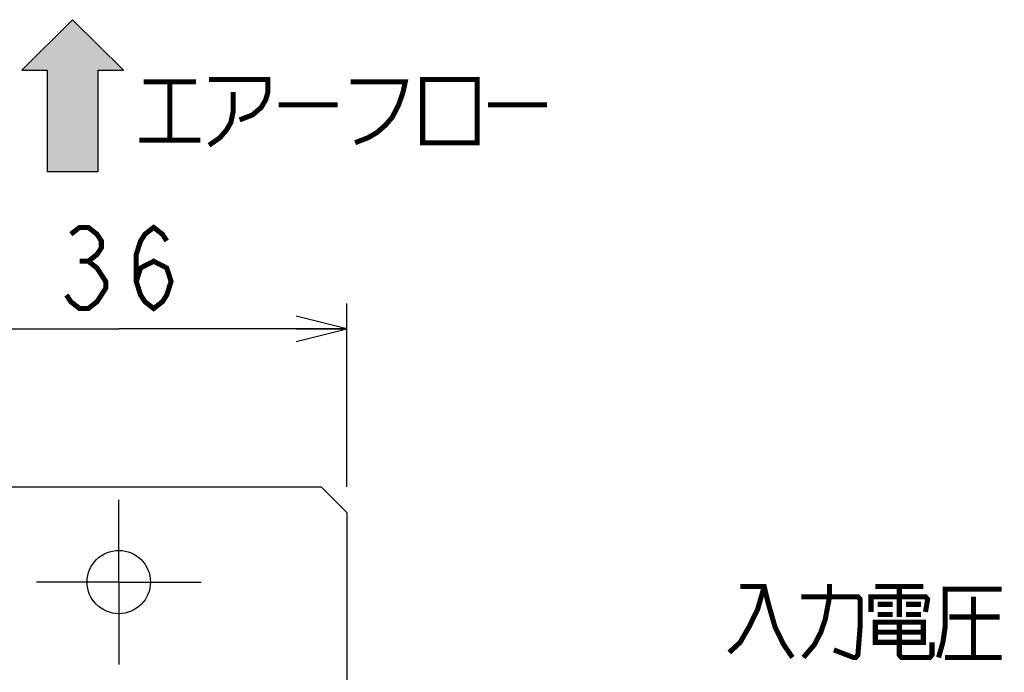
# Model space of a CAD drawing. Extents: x 61 to 816, y 33 to 560.
# Tile 14 of 20: x 439 to 516, y 443 to 494. Entities that reach past the tile are written whole.
import ezdxf

# ---------------------------------------------------------------- set-up
doc = ezdxf.new("R2010")
doc.units = 0
doc.header["$LTSCALE"] = 46.2
doc.linetypes.add('CENTER', pattern=[0.6, 0.375, -0.075, 0.075, -0.075])
doc.layers.get('0').update_dxf_attribs({"linetype": 'CONTINUOUS'})
for name, color, linetype in [('ALL_AXIS', 7, 'CONTINUOUS'), ('ALL_DIM', 7, 'CONTINUOUS'), ('ALL_FEATURES', 7, 'CONTINUOUS'), ('ALL_NOTE', 7, 'CONTINUOUS')]:
    doc.layers.add(name, color=color, linetype=linetype)
doc.dimstyles.get("Standard").update_dxf_attribs({"dimtxt": 2.5, "dimasz": 2.5, "dimexe": 1.25, "dimexo": 0.625, "dimtad": 1, "dimcen": 2.5, "dimazin": 3, "dimtfac": 1, "dimtmove": 0, "dimatfit": 3})

# ---------------------------------------------------------------- blocks, each defined once
blk = doc.blocks.new('_OPEN')
at = {"color": 0, "linetype": 'BYBLOCK'}
for p, q in [((0, 0), (-1, 0.25)), ((-1, -0.25), (0, 0)), ((-1, 0), (0, 0))]:
    blk.add_line(p, q, dxfattribs=at)
blk = doc.blocks.new('*D13')
at = {"layer": 'ALL_DIM', "color": 2, "linetype": 'CONTINUOUS'}
for p, q in [((428.5, 458.05), (428.5, 472)), ((464.5, 457.524), (464.5, 472)), ((428.5, 470), (446.5, 470)), ((464.5, 470), (446.5, 470))]:
    blk.add_line(p, q, dxfattribs=at)
at = {"layer": 'ALL_DIM', "color": 2, "linetype": 'CONTINUOUS', "xscale": 4, "yscale": 4, "zscale": 4, "rotation": 180}
blk.add_blockref('_OPEN', (428.5, 470), dxfattribs=at)
at = {"layer": 'ALL_DIM', "color": 2, "linetype": 'CONTINUOUS', "xscale": 4, "yscale": 4, "zscale": 4}
blk.add_blockref('_OPEN', (464.5, 470), dxfattribs=at)
blk = doc.blocks.new('ARROW_BL0', base_point=(442.86, 488.408))
at = {"color": 7, "linetype": 'CONTINUOUS'}
for p, q in [((442.86, 494.408), (438.86, 490.408)), ((446.86, 490.408), (442.86, 494.408)), ((438.86, 490.408), (440.86, 490.408)), ((440.86, 490.408), (440.86, 482.408)), ((444.86, 482.408), (444.86, 490.408)), ((444.86, 490.408), (446.86, 490.408)), ((440.86, 482.408), (444.86, 482.408))]:
    blk.add_line(p, q, dxfattribs=at)
for points in [[(438.86, 490.408), (442.86, 494.408), (440.86, 490.408)], [(442.86, 494.408), (444.86, 482.408), (440.86, 490.408)], [(444.86, 482.408), (442.86, 494.408), (444.86, 490.408)], [(442.86, 494.408), (446.86, 490.408), (444.86, 490.408)], [(444.86, 482.408), (440.86, 482.408), (440.86, 490.408)]]:
    blk.add_solid(points, dxfattribs=at)

msp = doc.modelspace()

# ---------------------------------------------------------------- linework, layer by layer
at = {"layer": 'ALL_AXIS', "color": 7, "linetype": 'CENTER'}
for q in [(446.5, 456.5), (440, 450), (446.5, 443.5), (453, 450)]:
    msp.add_line((446.5, 450), q, dxfattribs=at)
at = {"layer": 'ALL_AXIS', "color": 3, "linetype": 'CONTINUOUS'}
msp.add_circle((446.5, 450), 2.5, dxfattribs=at)
at = {"layer": 'ALL_DIM', "color": 2, "linetype": 'CONTINUOUS', "const_width": 0.4}
for points in [[(442.716, 477.467), (443.404, 478), (444.092, 478), (444.78, 477.467), (445.124, 476.933), (445.124, 476.4), (444.78, 475.867), (444.092, 475.333), (444.78, 474.8), (445.124, 474.267), (445.468, 473.733), (445.468, 473.2), (445.124, 472.667), (444.78, 472.133), (444.092, 471.6), (443.404, 471.6), (442.716, 472.133), (442.372, 472.667)], [(447.876, 473.733), (448.22, 474.8), (449.252, 475.333), (450.284, 474.8), (450.628, 473.733), (450.284, 472.667), (449.94, 472.133), (449.252, 471.6), (448.564, 472.133), (448.22, 472.667), (447.876, 473.733), (447.876, 475.867), (448.22, 476.933), (448.564, 477.467), (449.252, 478), (449.94, 477.467), (450.284, 476.933)], [(443.404, 475.333), (444.092, 475.333)]]:
    msp.add_lwpolyline(points, dxfattribs=at)
at = {"layer": 'ALL_FEATURES', "color": 3, "linetype": 'CONTINUOUS'}
for p, q in [((462.5, 457.5), (430.5, 457.5)), ((464.5, 455.5), (462.5, 457.5)), ((464.5, 455.5), (464.5, 440))]:
    msp.add_line(p, q, dxfattribs=at)
at = {"layer": 'ALL_NOTE', "color": 2, "linetype": 'CONTINUOUS', "const_width": 0.4}
for points in [[(448.462, 489.492), (452.59, 489.492)], [(450.526, 489.492), (450.526, 484.892)], [(453.622, 489.692), (458.266, 489.692), (458.266, 488.692), (458.094, 488.092), (457.75, 487.492), (457.062, 486.892), (456.03, 486.492)], [(464.802, 489.492), (469.102, 489.492), (468.93, 488.692), (468.586, 487.692), (468.07, 486.692), (467.554, 486.092), (466.866, 485.492), (466.178, 485.092), (465.146, 484.692)], [(470.478, 489.692), (470.478, 484.692), (474.778, 484.692), (474.778, 489.692), (470.478, 489.692)], [(455.514, 488.692), (455.514, 487.092), (455.342, 486.292), (454.998, 485.692), (454.482, 485.092), (453.622, 484.492)], [(459.126, 487.692), (463.77, 487.692)], [(475.638, 487.692), (480.282, 487.692)], [(448.118, 484.892), (452.934, 484.892)], [(497.424, 449.641), (496.908, 447.841), (496.22, 446.441), (495.532, 445.241), (494.672, 444.441)], [(495.532, 449.641), (497.424, 449.641), (497.768, 448.241), (498.284, 446.441), (498.972, 445.041), (499.66, 444.041)], [(500.52, 444.041), (501.38, 445.041), (501.896, 446.041), (502.24, 447.041), (502.584, 448.841), (502.584, 449.841)], [(506.196, 449.641), (509.98, 449.641)], [(508.088, 449.641), (508.088, 447.241)], [(511.184, 444.041), (511.528, 445.241), (511.7, 446.441), (511.7, 449.441), (516.172, 449.441)], [(500.348, 448.841), (504.82, 448.841), (504.992, 448.641), (504.992, 446.441), (504.82, 444.241), (504.648, 444.041), (504.476, 444.041), (502.928, 444.641)], [(505.852, 447.641), (505.852, 448.841), (510.152, 448.841), (510.324, 448.641), (510.152, 447.641)], [(506.368, 448.241), (507.572, 448.241)], [(508.604, 448.241), (509.808, 448.241)], [(513.936, 448.841), (513.936, 444.041)], [(506.368, 447.441), (507.572, 447.441)], [(508.604, 447.441), (509.808, 447.441)], [(506.196, 446.841), (506.196, 445.241), (509.98, 445.241), (509.98, 446.841), (506.196, 446.841)], [(508.088, 446.841), (508.088, 444.241), (508.26, 444.041), (510.496, 444.041), (510.668, 444.241), (510.668, 445.241)], [(512.044, 447.241), (516, 447.241)], [(506.196, 446.041), (509.98, 446.041)], [(511.7, 444.041), (516.172, 444.041)]]:
    msp.add_lwpolyline(points, dxfattribs=at)

# ---------------------------------------------------------------- block references
at = {"color": 2, "linetype": 'CONTINUOUS'}
msp.add_blockref('ARROW_BL0', (442.86, 488.408), dxfattribs=at)

# ---------------------------------------------------------------- dimensions: what is measured, and where the dimension line sits
at = {"layer": 'ALL_DIM', "color": 2, "linetype": 'CONTINUOUS'}
dim = msp.add_linear_dim(base=(428.5, 470), p1=(464.5, 457.524), p2=(428.5, 458.05), angle=180, dimstyle='Standard', dxfattribs=at)
dim.commit()
dim.dimension.update_dxf_attribs({"geometry": '*D13', "text_midpoint": (440.996, 471.6), "dimtype": 128})

doc.saveas('drawing.dxf')
